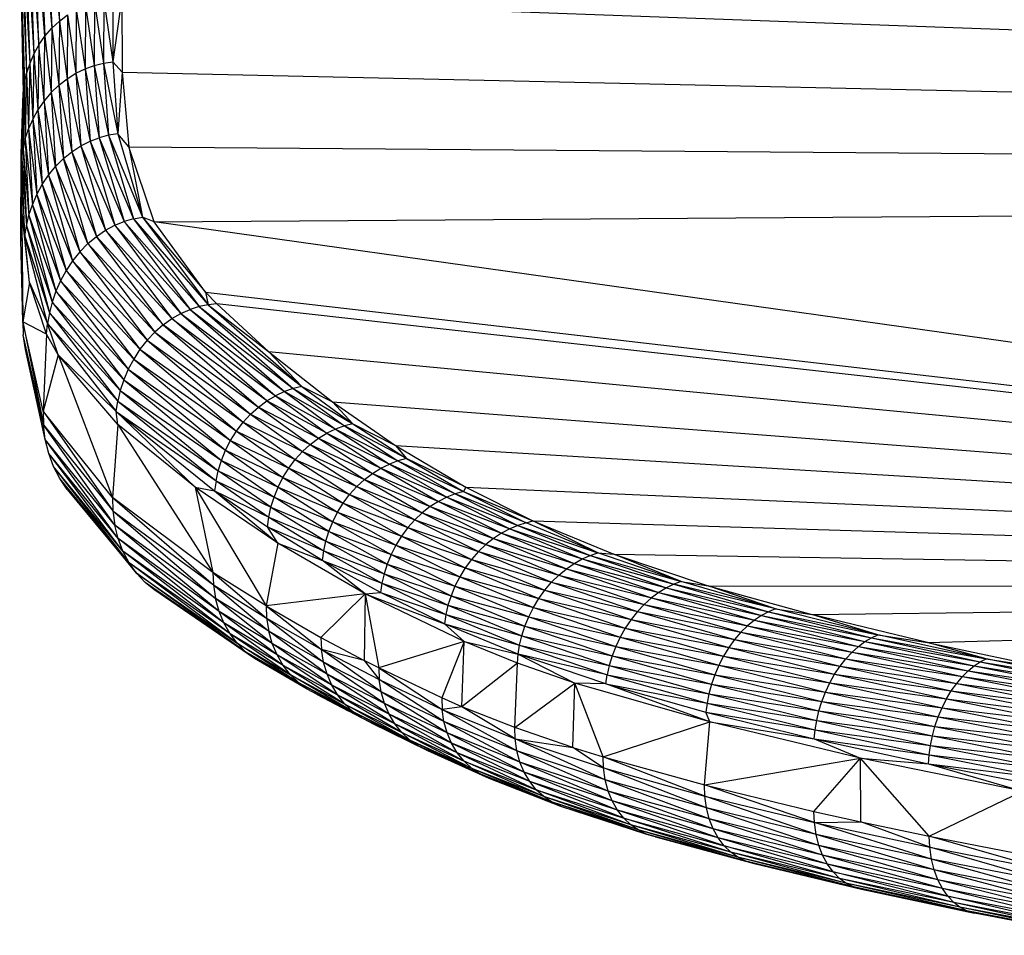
# Paper-space layout '_Posterior' of a CAD drawing. Header units: millimetres. Extents: x -1200 to 50, y -70 to 65.
# Tile 21 of 55: x -739 to -709, y -62 to -34. Entities that reach past the tile are written whole.
import ezdxf

# ---------------------------------------------------------------- set-up
doc = ezdxf.new("R2010")
doc.units = ezdxf.units.MM

psp = doc.layouts.new('_Posterior')

# ---------------------------------------------------------------- linework, layer by layer
at = {"color": 7, "linetype": 'Continuous', "lineweight": 25}
for p, q in [((-737.879, -29.422), (-737.667, -34.221)), ((-738.102, -29.607), (-737.667, -34.221)), ((-738.102, -29.607), (-737.897, -34.436)), ((-738.301, -29.822), (-737.897, -34.436)), ((-738.301, -29.822), (-738.104, -34.676)), ((-738.613, -30.328), (-738.438, -35.213)), ((-738.613, -30.328), (-738.285, -34.937)), ((-738.104, -34.676), (-738.472, -30.063)), ((-738.285, -34.937), (-738.472, -30.063)), ((-738.722, -30.611), (-738.438, -35.213)), ((-738.722, -30.611), (-738.562, -35.501)), ((-738.8, -30.909), (-738.656, -35.795)), ((-738.8, -30.909), (-738.562, -35.501)), ((-738.721, -36.091), (-738.847, -31.218)), ((-738.847, -31.218), (-738.656, -35.795)), ((-738.865, -31.531), (-738.721, -36.091)), ((-738.865, -31.531), (-738.758, -36.384)), ((-736.325, -33.586), (-736.331, -35.495)), ((-736.325, -33.586), (-736.054, -35.454)), ((-735.778, -33.499), (-736.054, -35.454)), ((-736.049, -33.548), (-736.054, -35.454)), ((-735.778, -33.499), (-579.375, -39.222)), ((-735.778, -33.499), (-735.774, -35.768)), ((-737.156, -33.875), (-737.168, -35.799)), ((-737.156, -33.875), (-736.893, -35.666)), ((-736.882, -33.748), (-736.893, -35.666)), ((-736.882, -33.748), (-736.612, -35.565)), ((-736.604, -33.652), (-736.612, -35.565)), ((-736.604, -33.652), (-736.331, -35.495)), ((-737.667, -34.221), (-737.419, -34.033)), ((-737.419, -34.033), (-737.434, -35.964)), ((-737.419, -34.033), (-737.168, -35.799)), ((-738.104, -34.676), (-737.897, -34.436)), ((-737.897, -34.436), (-737.919, -36.382)), ((-737.897, -34.436), (-737.667, -34.221)), ((-737.897, -34.436), (-737.686, -36.159)), ((-737.667, -34.221), (-737.686, -36.159)), ((-737.667, -34.221), (-737.434, -35.964)), ((-738.285, -34.937), (-738.104, -34.676)), ((-738.13, -36.63), (-738.104, -34.676)), ((-738.104, -34.676), (-737.919, -36.382)), ((-738.285, -34.937), (-738.438, -35.213)), ((-738.285, -34.937), (-738.314, -36.898)), ((-738.13, -36.63), (-738.285, -34.937)), ((-738.438, -35.213), (-738.562, -35.501)), ((-738.438, -35.213), (-738.471, -37.182)), ((-738.438, -35.213), (-738.314, -36.898)), ((-738.562, -35.501), (-738.656, -35.795)), ((-738.562, -35.501), (-738.599, -37.476)), ((-738.562, -35.501), (-738.471, -37.182)), ((-737.168, -35.799), (-736.893, -35.666)), ((-736.893, -35.666), (-736.612, -35.565)), ((-736.893, -35.666), (-736.461, -37.743)), ((-736.893, -35.666), (-736.742, -37.851)), ((-736.612, -35.565), (-736.331, -35.495)), ((-736.612, -35.565), (-736.461, -37.743)), ((-736.612, -35.565), (-736.179, -37.668)), ((-736.331, -35.495), (-736.054, -35.454)), ((-736.331, -35.495), (-735.901, -37.623)), ((-736.331, -35.495), (-736.179, -37.668)), ((-736.054, -35.454), (-735.774, -35.768)), ((-736.054, -35.454), (-735.901, -37.623)), ((-738.721, -36.091), (-738.656, -35.795)), ((-738.656, -35.795), (-738.696, -37.777)), ((-738.656, -35.795), (-738.599, -37.476)), ((-737.686, -36.159), (-737.434, -35.964)), ((-737.434, -35.964), (-737.168, -35.799)), ((-737.434, -35.964), (-737.02, -37.993)), ((-737.434, -35.964), (-737.289, -38.168)), ((-737.168, -35.799), (-736.742, -37.851)), ((-737.168, -35.799), (-737.02, -37.993)), ((-735.774, -35.768), (-735.901, -37.623)), ((-735.774, -35.768), (-735.566, -38.022)), ((-735.774, -35.768), (-579.375, -39.222)), ((-738.721, -36.091), (-738.765, -38.078)), ((-738.758, -36.384), (-738.721, -36.091)), ((-738.721, -36.091), (-738.696, -37.777)), ((-737.919, -36.382), (-737.686, -36.159)), ((-737.686, -36.159), (-737.289, -38.168)), ((-737.686, -36.159), (-737.544, -38.375)), ((-738.82, -38.243), (-738.758, -36.384)), ((-738.805, -38.376), (-738.758, -36.384)), ((-738.758, -36.384), (-738.765, -38.078)), ((-737.919, -36.382), (-738.13, -36.63)), ((-737.919, -36.382), (-737.544, -38.375)), ((-737.919, -36.382), (-737.781, -38.611)), ((-738.13, -36.63), (-738.314, -36.898)), ((-738.13, -36.63), (-737.996, -38.873)), ((-737.781, -38.611), (-738.13, -36.63)), ((-738.314, -36.898), (-738.471, -37.182)), ((-738.314, -36.898), (-738.185, -39.156)), ((-738.314, -36.898), (-737.996, -38.873)), ((-738.471, -37.182), (-738.599, -37.476)), ((-738.471, -37.182), (-738.185, -39.156)), ((-738.471, -37.182), (-738.348, -39.455)), ((-738.696, -37.777), (-738.599, -37.476)), ((-738.599, -37.476), (-738.481, -39.766)), ((-738.599, -37.476), (-738.348, -39.455)), ((-736.742, -37.851), (-736.461, -37.743)), ((-736.179, -37.668), (-736.461, -37.743)), ((-736.461, -37.743), (-735.714, -40.275)), ((-736.461, -37.743), (-735.433, -40.192)), ((-735.901, -37.623), (-736.179, -37.668)), ((-736.179, -37.668), (-735.433, -40.192)), ((-736.179, -37.668), (-735.156, -40.142)), ((-735.566, -38.022), (-735.901, -37.623)), ((-735.901, -37.623), (-735.156, -40.142)), ((-738.696, -37.777), (-738.765, -38.078)), ((-738.696, -37.777), (-738.481, -39.766)), ((-738.696, -37.777), (-738.585, -40.083)), ((-737.289, -38.168), (-737.02, -37.993)), ((-737.02, -37.993), (-736.742, -37.851)), ((-737.02, -37.993), (-736.276, -40.54)), ((-737.02, -37.993), (-735.997, -40.39)), ((-736.742, -37.851), (-735.997, -40.39)), ((-736.742, -37.851), (-735.714, -40.275)), ((-735.566, -38.022), (-735.156, -40.142)), ((-734.802, -40.289), (-735.566, -38.022)), ((-735.566, -38.022), (-579.375, -39.222)), ((-738.828, -40.831), (-738.82, -38.243)), ((-738.792, -40.06), (-738.82, -38.243)), ((-738.82, -38.243), (-738.775, -43.3)), ((-738.82, -38.243), (-738.805, -38.376)), ((-738.805, -38.376), (-738.765, -38.078)), ((-738.765, -38.078), (-738.585, -40.083)), ((-738.765, -38.078), (-738.66, -40.401)), ((-737.544, -38.375), (-737.289, -38.168)), ((-737.289, -38.168), (-736.276, -40.54)), ((-737.289, -38.168), (-736.546, -40.724)), ((-738.707, -40.715), (-738.805, -38.376)), ((-738.805, -38.376), (-738.66, -40.401)), ((-738.792, -40.06), (-738.805, -38.376)), ((-737.996, -38.873), (-737.781, -38.611)), ((-737.781, -38.611), (-737.544, -38.375)), ((-737.781, -38.611), (-737.046, -41.186)), ((-736.805, -40.94), (-737.781, -38.611)), ((-737.544, -38.375), (-736.546, -40.724)), ((-736.805, -40.94), (-737.544, -38.375)), ((-738.185, -39.156), (-737.996, -38.873)), ((-737.996, -38.873), (-737.046, -41.186)), ((-737.996, -38.873), (-737.266, -41.458)), ((-738.348, -39.455), (-738.185, -39.156)), ((-738.185, -39.156), (-737.266, -41.458)), ((-738.185, -39.156), (-737.461, -41.752)), ((-734.802, -40.289), (-579.375, -39.222)), ((-738.481, -39.766), (-738.348, -39.455)), ((-738.348, -39.455), (-737.461, -41.752)), ((-738.348, -39.455), (-737.63, -42.062)), ((-738.585, -40.083), (-738.481, -39.766)), ((-738.481, -39.766), (-737.63, -42.062)), ((-738.481, -39.766), (-737.771, -42.383)), ((-738.568, -42.118), (-738.792, -40.06)), ((-738.775, -43.3), (-738.792, -40.06)), ((-738.792, -40.06), (-738.707, -40.715)), ((-738.66, -40.401), (-738.585, -40.083)), ((-738.585, -40.083), (-737.771, -42.383)), ((-738.585, -40.083), (-737.882, -42.71)), ((-735.433, -40.192), (-735.156, -40.142)), ((-735.156, -40.142), (-733.174, -42.789)), ((-735.156, -40.142), (-733.252, -42.404)), ((-734.802, -40.289), (-735.156, -40.142)), ((-738.707, -40.715), (-738.66, -40.401)), ((-738.66, -40.401), (-737.882, -42.71)), ((-738.66, -40.401), (-737.966, -43.037)), ((-736.276, -40.54), (-735.997, -40.39)), ((-735.997, -40.39), (-735.714, -40.275)), ((-735.997, -40.39), (-733.721, -42.933)), ((-735.997, -40.39), (-733.998, -43.054)), ((-735.433, -40.192), (-735.714, -40.275)), ((-735.714, -40.275), (-733.721, -42.933)), ((-735.714, -40.275), (-733.445, -42.845)), ((-735.433, -40.192), (-733.445, -42.845)), ((-735.433, -40.192), (-733.174, -42.789)), ((-655.911, -51.366), (-734.802, -40.289)), ((-733.252, -42.404), (-734.802, -40.289)), ((-738.707, -40.715), (-737.966, -43.037)), ((-738.021, -43.36), (-738.707, -40.715)), ((-738.568, -42.118), (-738.707, -40.715)), ((-736.805, -40.94), (-736.546, -40.724)), ((-736.546, -40.724), (-736.276, -40.54)), ((-734.534, -43.396), (-736.546, -40.724)), ((-736.546, -40.724), (-734.27, -43.209)), ((-736.276, -40.54), (-734.27, -43.209)), ((-736.276, -40.54), (-733.998, -43.054)), ((-738.775, -43.3), (-738.828, -40.831)), ((-736.805, -40.94), (-737.046, -41.186)), ((-736.805, -40.94), (-734.786, -43.615)), ((-734.534, -43.396), (-736.805, -40.94)), ((-737.046, -41.186), (-737.266, -41.458)), ((-737.046, -41.186), (-735.02, -43.863)), ((-737.046, -41.186), (-734.786, -43.615)), ((-737.266, -41.458), (-737.461, -41.752)), ((-737.266, -41.458), (-735.02, -43.863)), ((-737.266, -41.458), (-735.233, -44.135)), ((-737.461, -41.752), (-737.63, -42.062)), ((-737.461, -41.752), (-735.423, -44.428)), ((-737.461, -41.752), (-735.233, -44.135)), ((-738.568, -42.118), (-738.775, -43.3)), ((-738.051, -43.674), (-738.568, -42.118)), ((-738.568, -42.118), (-738.021, -43.36)), ((-737.63, -42.062), (-737.771, -42.383)), ((-737.63, -42.062), (-735.423, -44.428)), ((-737.63, -42.062), (-735.585, -44.736)), ((-737.771, -42.383), (-737.882, -42.71)), ((-737.771, -42.383), (-735.585, -44.736)), ((-737.771, -42.383), (-735.72, -45.055)), ((-733.252, -42.404), (-655.911, -51.366)), ((-732.91, -42.762), (-733.252, -42.404)), ((-733.252, -42.404), (-733.174, -42.789)), ((-737.882, -42.71), (-737.966, -43.037)), ((-737.882, -42.71), (-735.826, -45.378)), ((-737.882, -42.71), (-735.72, -45.055)), ((-733.174, -42.789), (-733.445, -42.845)), ((-732.91, -42.762), (-733.174, -42.789)), ((-733.174, -42.789), (-731.348, -44.202)), ((-733.174, -42.789), (-730.341, -45.257)), ((-655.911, -51.366), (-732.91, -42.762)), ((-731.348, -44.202), (-732.91, -42.762)), ((-737.966, -43.037), (-738.021, -43.36)), ((-737.966, -43.037), (-735.826, -45.378)), ((-737.966, -43.037), (-735.904, -45.7)), ((-734.27, -43.209), (-733.998, -43.054)), ((-733.998, -43.054), (-733.721, -42.933)), ((-733.998, -43.054), (-731.138, -45.536)), ((-733.998, -43.054), (-730.871, -45.412)), ((-733.445, -42.845), (-733.721, -42.933)), ((-733.721, -42.933), (-730.871, -45.412)), ((-733.721, -42.933), (-730.605, -45.32)), ((-733.445, -42.845), (-730.605, -45.32)), ((-733.445, -42.845), (-730.341, -45.257)), ((-738.051, -43.674), (-738.775, -43.3)), ((-738.157, -46.008), (-738.775, -43.3)), ((-738.775, -43.3), (-738.149, -46.417)), ((-738.775, -43.3), (-738.759, -43.701)), ((-738.051, -43.674), (-738.021, -43.36)), ((-738.021, -43.36), (-735.904, -45.7)), ((-738.021, -43.36), (-735.955, -46.018)), ((-737.704, -44.306), (-738.021, -43.36)), ((-734.534, -43.396), (-734.786, -43.615)), ((-734.534, -43.396), (-734.27, -43.209)), ((-734.534, -43.396), (-731.654, -45.879)), ((-731.4, -45.692), (-734.534, -43.396)), ((-731.4, -45.692), (-734.27, -43.209)), ((-734.27, -43.209), (-731.138, -45.536)), ((-738.094, -46.861), (-738.759, -43.701)), ((-738.149, -46.417), (-738.759, -43.701)), ((-738.693, -44.136), (-738.759, -43.701)), ((-738.051, -43.674), (-738.157, -46.008)), ((-737.704, -44.306), (-738.051, -43.674)), ((-734.786, -43.615), (-735.02, -43.863)), ((-734.786, -43.615), (-731.894, -46.095)), ((-734.786, -43.615), (-731.654, -45.879)), ((-735.02, -43.863), (-735.233, -44.135)), ((-735.02, -43.863), (-732.117, -46.337)), ((-735.02, -43.863), (-731.894, -46.095)), ((-738.094, -46.861), (-738.693, -44.136)), ((-737.704, -44.306), (-738.157, -46.008)), ((-735.899, -46.403), (-737.704, -44.306)), ((-737.704, -44.306), (-736.065, -48.611)), ((-737.704, -44.306), (-735.955, -46.018)), ((-735.233, -44.135), (-735.423, -44.428)), ((-735.233, -44.135), (-732.117, -46.337)), ((-735.233, -44.135), (-732.319, -46.603)), ((-731.348, -44.202), (-655.911, -51.366)), ((-731.348, -44.202), (-729.419, -45.726)), ((-731.348, -44.202), (-730.341, -45.257)), ((-735.423, -44.428), (-735.585, -44.736)), ((-735.423, -44.428), (-732.319, -46.603)), ((-735.423, -44.428), (-732.497, -46.887)), ((-735.585, -44.736), (-735.72, -45.055)), ((-735.585, -44.736), (-732.497, -46.887)), ((-735.585, -44.736), (-732.648, -47.185)), ((-735.72, -45.055), (-735.826, -45.378)), ((-735.72, -45.055), (-732.772, -47.492)), ((-735.72, -45.055), (-732.648, -47.185)), ((-735.826, -45.378), (-735.904, -45.7)), ((-735.826, -45.378), (-732.868, -47.802)), ((-735.826, -45.378), (-732.772, -47.492)), ((-730.871, -45.412), (-731.138, -45.536)), ((-730.605, -45.32), (-730.871, -45.412)), ((-729.061, -46.448), (-730.871, -45.412)), ((-730.871, -45.412), (-729.323, -46.542)), ((-730.341, -45.257), (-730.605, -45.32)), ((-730.605, -45.32), (-729.061, -46.448)), ((-730.605, -45.32), (-728.802, -46.383)), ((-730.341, -45.257), (-728.802, -46.383)), ((-730.341, -45.257), (-729.419, -45.726)), ((-735.955, -46.018), (-735.904, -45.7)), ((-735.904, -45.7), (-732.868, -47.802)), ((-735.904, -45.7), (-732.936, -48.11)), ((-731.654, -45.879), (-731.4, -45.692)), ((-731.4, -45.692), (-731.138, -45.536)), ((-731.4, -45.692), (-729.842, -46.823)), ((-729.585, -46.668), (-731.4, -45.692)), ((-731.138, -45.536), (-729.585, -46.668)), ((-731.138, -45.536), (-729.323, -46.542)), ((-729.419, -45.726), (-655.911, -51.366)), ((-729.419, -45.726), (-727.514, -47.036)), ((-729.419, -45.726), (-728.802, -46.383)), ((-736.065, -48.611), (-738.157, -46.008)), ((-738.157, -46.008), (-736.055, -49.01)), ((-738.157, -46.008), (-738.149, -46.417)), ((-735.955, -46.018), (-732.978, -48.413)), ((-735.955, -46.018), (-732.936, -48.11)), ((-735.955, -46.018), (-733.565, -48.297)), ((-735.899, -46.403), (-735.955, -46.018)), ((-731.894, -46.095), (-731.654, -45.879)), ((-731.654, -45.879), (-730.091, -47.009)), ((-731.654, -45.879), (-729.842, -46.823)), ((-732.319, -46.603), (-732.117, -46.337)), ((-732.117, -46.337), (-731.894, -46.095)), ((-732.117, -46.337), (-730.545, -47.464)), ((-732.117, -46.337), (-730.327, -47.224)), ((-731.894, -46.095), (-730.327, -47.224)), ((-731.894, -46.095), (-730.091, -47.009)), ((-728.802, -46.383), (-729.061, -46.448)), ((-728.802, -46.383), (-727.188, -47.437)), ((-728.802, -46.383), (-727.514, -47.036)), ((-735.997, -49.442), (-738.149, -46.417)), ((-738.149, -46.417), (-736.055, -49.01)), ((-738.094, -46.861), (-738.149, -46.417)), ((-735.899, -46.403), (-736.065, -48.611)), ((-735.899, -46.403), (-733.031, -50.875)), ((-733.565, -48.297), (-735.899, -46.403)), ((-732.497, -46.887), (-732.319, -46.603)), ((-732.319, -46.603), (-730.742, -47.725)), ((-732.319, -46.603), (-730.545, -47.464)), ((-729.842, -46.823), (-729.585, -46.668)), ((-729.323, -46.542), (-729.585, -46.668)), ((-729.585, -46.668), (-727.957, -47.728)), ((-729.585, -46.668), (-727.699, -47.602)), ((-729.061, -46.448), (-729.323, -46.542)), ((-729.323, -46.542), (-727.699, -47.602)), ((-729.323, -46.542), (-727.442, -47.505)), ((-729.061, -46.448), (-727.442, -47.505)), ((-727.188, -47.437), (-729.061, -46.448)), ((-735.997, -49.442), (-738.094, -46.861)), ((-735.893, -49.854), (-738.094, -46.861)), ((-737.99, -47.286), (-738.094, -46.861)), ((-732.648, -47.185), (-732.497, -46.887)), ((-732.497, -46.887), (-730.742, -47.725)), ((-732.497, -46.887), (-730.916, -48.005)), ((-730.091, -47.009), (-729.842, -46.823)), ((-729.842, -46.823), (-728.209, -47.885)), ((-729.842, -46.823), (-727.957, -47.728)), ((-732.772, -47.492), (-732.648, -47.185)), ((-732.648, -47.185), (-730.916, -48.005)), ((-732.648, -47.185), (-731.064, -48.297)), ((-730.545, -47.464), (-730.327, -47.224)), ((-730.327, -47.224), (-730.091, -47.009)), ((-730.327, -47.224), (-728.685, -48.283)), ((-730.327, -47.224), (-728.454, -48.07)), ((-730.091, -47.009), (-728.454, -48.07)), ((-730.091, -47.009), (-728.209, -47.885)), ((-727.514, -47.036), (-655.911, -51.366)), ((-727.514, -47.036), (-725.39, -48.296)), ((-727.514, -47.036), (-727.188, -47.437)), ((-735.749, -50.23), (-737.99, -47.286)), ((-735.893, -49.854), (-737.99, -47.286)), ((-737.846, -47.675), (-737.99, -47.286)), ((-732.868, -47.802), (-732.772, -47.492)), ((-732.772, -47.492), (-731.184, -48.596)), ((-732.772, -47.492), (-731.064, -48.297)), ((-730.742, -47.725), (-730.545, -47.464)), ((-730.545, -47.464), (-728.9, -48.52)), ((-730.545, -47.464), (-728.685, -48.283)), ((-727.442, -47.505), (-727.699, -47.602)), ((-727.188, -47.437), (-727.442, -47.505)), ((-727.442, -47.505), (-725.716, -48.501)), ((-727.442, -47.505), (-725.467, -48.43)), ((-725.39, -48.296), (-727.188, -47.437)), ((-727.188, -47.437), (-725.467, -48.43)), ((-735.561, -50.583), (-737.846, -47.675)), ((-735.749, -50.23), (-737.846, -47.675)), ((-737.657, -48.041), (-737.846, -47.675)), ((-732.936, -48.11), (-732.868, -47.802)), ((-731.277, -48.899), (-732.868, -47.802)), ((-732.868, -47.802), (-731.184, -48.596)), ((-730.916, -48.005), (-730.742, -47.725)), ((-730.742, -47.725), (-729.094, -48.779)), ((-730.742, -47.725), (-728.9, -48.52)), ((-728.209, -47.885), (-727.957, -47.728)), ((-727.957, -47.728), (-727.699, -47.602)), ((-727.957, -47.728), (-726.22, -48.729)), ((-727.957, -47.728), (-725.968, -48.601)), ((-727.699, -47.602), (-725.968, -48.601)), ((-725.716, -48.501), (-727.699, -47.602)), ((-735.337, -50.9), (-737.657, -48.041)), ((-735.561, -50.583), (-737.657, -48.041)), ((-737.431, -48.371), (-737.657, -48.041)), ((-732.936, -48.11), (-732.978, -48.413)), ((-732.936, -48.11), (-731.343, -49.2)), ((-732.936, -48.11), (-731.277, -48.899)), ((-731.064, -48.297), (-730.916, -48.005)), ((-730.916, -48.005), (-729.264, -49.054)), ((-730.916, -48.005), (-729.094, -48.779)), ((-728.685, -48.283), (-728.454, -48.07)), ((-728.454, -48.07), (-728.209, -47.885)), ((-728.454, -48.07), (-726.709, -49.073)), ((-728.454, -48.07), (-726.469, -48.887)), ((-728.209, -47.885), (-726.469, -48.887)), ((-728.209, -47.885), (-726.22, -48.729)), ((-737.431, -48.371), (-735.337, -50.9)), ((-731.069, -49.989), (-733.565, -48.297)), ((-733.565, -48.297), (-732.978, -48.413)), ((-733.565, -48.297), (-731.425, -51.887)), ((-733.565, -48.297), (-733.031, -50.875)), ((-732.978, -48.413), (-731.069, -49.989)), ((-732.978, -48.413), (-731.383, -49.495)), ((-732.978, -48.413), (-731.343, -49.2)), ((-731.184, -48.596), (-731.064, -48.297)), ((-731.064, -48.297), (-729.264, -49.054)), ((-731.064, -48.297), (-729.41, -49.341)), ((-728.9, -48.52), (-728.685, -48.283)), ((-728.685, -48.283), (-726.936, -49.285)), ((-728.685, -48.283), (-726.709, -49.073)), ((-725.467, -48.43), (-725.716, -48.501)), ((-725.39, -48.296), (-725.467, -48.43)), ((-725.467, -48.43), (-723.573, -49.377)), ((-725.467, -48.43), (-723.372, -49.313)), ((-725.39, -48.296), (-655.911, -51.366)), ((-725.39, -48.296), (-723.372, -49.313)), ((-733.031, -50.875), (-736.065, -48.611)), ((-736.065, -48.611), (-733.016, -51.253)), ((-736.065, -48.611), (-736.055, -49.01)), ((-731.277, -48.899), (-731.184, -48.596)), ((-729.528, -49.635), (-731.184, -48.596)), ((-731.184, -48.596), (-729.41, -49.341)), ((-729.094, -48.779), (-728.9, -48.52)), ((-728.9, -48.52), (-727.147, -49.521)), ((-728.9, -48.52), (-726.936, -49.285)), ((-726.22, -48.729), (-726.469, -48.887)), ((-725.968, -48.601), (-726.22, -48.729)), ((-726.22, -48.729), (-724.31, -49.685)), ((-726.22, -48.729), (-724.063, -49.554)), ((-725.716, -48.501), (-725.968, -48.601)), ((-725.968, -48.601), (-724.063, -49.554)), ((-725.968, -48.601), (-723.817, -49.452)), ((-725.716, -48.501), (-723.817, -49.452)), ((-723.573, -49.377), (-725.716, -48.501)), ((-736.055, -49.01), (-733.016, -51.253)), ((-736.055, -49.01), (-732.954, -51.661)), ((-736.055, -49.01), (-735.997, -49.442)), ((-731.343, -49.2), (-731.277, -48.899)), ((-731.277, -48.899), (-729.619, -49.931)), ((-731.277, -48.899), (-729.528, -49.635)), ((-729.41, -49.341), (-729.264, -49.054)), ((-729.264, -49.054), (-729.094, -48.779)), ((-729.264, -49.054), (-727.507, -50.049)), ((-729.264, -49.054), (-727.339, -49.777)), ((-729.094, -48.779), (-727.339, -49.777)), ((-729.094, -48.779), (-727.147, -49.521)), ((-726.469, -48.887), (-726.709, -49.073)), ((-726.469, -48.887), (-724.553, -49.845)), ((-726.469, -48.887), (-724.31, -49.685)), ((-731.383, -49.495), (-731.343, -49.2)), ((-731.343, -49.2), (-729.619, -49.931)), ((-731.343, -49.2), (-729.684, -50.225)), ((-729.528, -49.635), (-729.41, -49.341)), ((-729.41, -49.341), (-727.507, -50.049)), ((-729.41, -49.341), (-727.651, -50.332)), ((-726.936, -49.285), (-727.147, -49.521)), ((-726.709, -49.073), (-726.936, -49.285)), ((-726.936, -49.285), (-725.012, -50.246)), ((-726.936, -49.285), (-724.789, -50.032)), ((-726.709, -49.073), (-724.789, -50.032)), ((-726.709, -49.073), (-724.553, -49.845)), ((-723.573, -49.377), (-723.372, -49.313)), ((-723.372, -49.313), (-655.911, -51.366)), ((-723.372, -49.313), (-720.92, -50.326)), ((-721.406, -50.282), (-723.372, -49.313)), ((-732.954, -51.661), (-735.997, -49.442)), ((-732.846, -52.049), (-735.997, -49.442)), ((-735.893, -49.854), (-735.997, -49.442)), ((-731.383, -49.495), (-729.684, -50.225)), ((-729.723, -50.513), (-731.383, -49.495)), ((-731.069, -49.989), (-731.383, -49.495)), ((-729.619, -49.931), (-729.528, -49.635)), ((-729.528, -49.635), (-727.651, -50.332)), ((-727.769, -50.621), (-729.528, -49.635)), ((-727.147, -49.521), (-727.339, -49.777)), ((-727.147, -49.521), (-725.221, -50.482)), ((-727.147, -49.521), (-725.012, -50.246)), ((-724.063, -49.554), (-724.31, -49.685)), ((-723.817, -49.452), (-724.063, -49.554)), ((-724.063, -49.554), (-721.88, -50.466)), ((-724.063, -49.554), (-721.641, -50.36)), ((-723.573, -49.377), (-723.817, -49.452)), ((-723.817, -49.452), (-721.641, -50.36)), ((-723.817, -49.452), (-721.406, -50.282)), ((-721.406, -50.282), (-723.573, -49.377)), ((-732.7, -52.401), (-735.893, -49.854)), ((-732.846, -52.049), (-735.893, -49.854)), ((-735.749, -50.23), (-735.893, -49.854)), ((-729.684, -50.225), (-729.619, -49.931)), ((-729.619, -49.931), (-727.86, -50.913)), ((-729.619, -49.931), (-727.769, -50.621)), ((-727.339, -49.777), (-727.507, -50.049)), ((-727.339, -49.777), (-725.41, -50.737)), ((-727.339, -49.777), (-725.221, -50.482)), ((-724.553, -49.845), (-724.789, -50.032)), ((-724.31, -49.685), (-724.553, -49.845)), ((-724.553, -49.845), (-722.354, -50.763)), ((-724.553, -49.845), (-722.119, -50.601)), ((-724.31, -49.685), (-722.119, -50.601)), ((-724.31, -49.685), (-721.88, -50.466)), ((-732.7, -52.401), (-735.749, -50.23)), ((-732.511, -52.731), (-735.749, -50.23)), ((-735.561, -50.583), (-735.749, -50.23)), ((-731.069, -49.989), (-731.425, -51.887)), ((-728.432, -51.519), (-731.069, -49.989)), ((-731.069, -49.989), (-729.723, -50.513)), ((-729.723, -50.513), (-729.684, -50.225)), ((-729.684, -50.225), (-727.926, -51.201)), ((-729.684, -50.225), (-727.86, -50.913)), ((-727.507, -50.049), (-727.651, -50.332)), ((-727.507, -50.049), (-725.577, -51.008)), ((-727.507, -50.049), (-725.41, -50.737)), ((-725.012, -50.246), (-725.221, -50.482)), ((-724.789, -50.032), (-725.012, -50.246)), ((-725.012, -50.246), (-722.8, -51.168)), ((-725.012, -50.246), (-722.583, -50.953)), ((-724.789, -50.032), (-722.583, -50.953)), ((-724.789, -50.032), (-722.354, -50.763)), ((-727.966, -51.483), (-729.723, -50.513)), ((-729.723, -50.513), (-727.926, -51.201)), ((-728.432, -51.519), (-729.723, -50.513)), ((-727.651, -50.332), (-727.769, -50.621)), ((-727.651, -50.332), (-725.72, -51.289)), ((-727.651, -50.332), (-725.577, -51.008)), ((-725.221, -50.482), (-725.41, -50.737)), ((-725.221, -50.482), (-723.003, -51.406)), ((-725.221, -50.482), (-722.8, -51.168)), ((-722.119, -50.601), (-721.88, -50.466)), ((-721.88, -50.466), (-721.641, -50.36)), ((-721.88, -50.466), (-719.335, -51.342)), ((-721.88, -50.466), (-719.108, -51.232)), ((-721.641, -50.36), (-721.406, -50.282)), ((-721.641, -50.36), (-719.108, -51.232)), ((-721.641, -50.36), (-718.885, -51.149)), ((-718.885, -51.149), (-721.406, -50.282)), ((-721.406, -50.282), (-720.92, -50.326)), ((-718.885, -51.149), (-720.92, -50.326)), ((-720.92, -50.326), (-718.076, -51.275)), ((-720.92, -50.326), (-655.911, -51.366)), ((-732.287, -53.025), (-735.561, -50.583)), ((-732.511, -52.731), (-735.561, -50.583)), ((-735.337, -50.9), (-735.561, -50.583)), ((-727.769, -50.621), (-727.86, -50.913)), ((-727.769, -50.621), (-725.838, -51.576)), ((-727.769, -50.621), (-725.72, -51.289)), ((-725.41, -50.737), (-725.577, -51.008)), ((-725.41, -50.737), (-723.187, -51.662)), ((-725.41, -50.737), (-723.003, -51.406)), ((-722.583, -50.953), (-722.354, -50.763)), ((-722.354, -50.763), (-722.119, -50.601)), ((-722.354, -50.763), (-719.786, -51.646)), ((-722.354, -50.763), (-719.562, -51.48)), ((-722.119, -50.601), (-719.562, -51.48)), ((-722.119, -50.601), (-719.335, -51.342)), ((-735.337, -50.9), (-732.287, -53.025)), ((-732.033, -53.279), (-735.337, -50.9)), ((-735.081, -51.175), (-735.337, -50.9)), ((-731.425, -51.887), (-733.031, -50.875)), ((-733.031, -50.875), (-731.409, -52.254)), ((-733.031, -50.875), (-733.016, -51.253)), ((-727.86, -50.913), (-727.926, -51.201)), ((-727.86, -50.913), (-725.931, -51.864)), ((-727.86, -50.913), (-725.838, -51.576)), ((-725.577, -51.008), (-725.72, -51.289)), ((-725.577, -51.008), (-723.351, -51.933)), ((-725.577, -51.008), (-723.187, -51.662)), ((-722.8, -51.168), (-722.583, -50.953)), ((-722.583, -50.953), (-720.003, -51.839)), ((-722.583, -50.953), (-719.786, -51.646)), ((-732.033, -53.279), (-735.081, -51.175)), ((-731.774, -53.477), (-735.081, -51.175)), ((-734.818, -51.391), (-735.081, -51.175)), ((-731.774, -53.477), (-734.818, -51.391)), ((-733.016, -51.253), (-731.346, -52.65)), ((-733.016, -51.253), (-731.409, -52.254)), ((-733.016, -51.253), (-732.954, -51.661)), ((-727.926, -51.201), (-727.966, -51.483)), ((-727.926, -51.201), (-725.931, -51.864)), ((-727.926, -51.201), (-725.998, -52.149)), ((-725.72, -51.289), (-725.838, -51.576)), ((-725.72, -51.289), (-723.492, -52.214)), ((-725.72, -51.289), (-723.351, -51.933)), ((-723.187, -51.662), (-723.003, -51.406)), ((-723.003, -51.406), (-722.8, -51.168)), ((-723.003, -51.406), (-720.401, -52.297)), ((-723.003, -51.406), (-720.209, -52.057)), ((-722.8, -51.168), (-720.209, -52.057)), ((-722.8, -51.168), (-720.003, -51.839)), ((-719.335, -51.342), (-719.562, -51.48)), ((-719.108, -51.232), (-719.335, -51.342)), ((-719.335, -51.342), (-716.46, -52.174)), ((-719.335, -51.342), (-716.247, -52.061)), ((-718.885, -51.149), (-719.108, -51.232)), ((-719.108, -51.232), (-716.247, -52.061)), ((-716.037, -51.974), (-719.108, -51.232)), ((-716.037, -51.974), (-718.885, -51.149)), ((-718.885, -51.149), (-718.076, -51.275)), ((-718.076, -51.275), (-714.947, -52.149)), ((-718.076, -51.275), (-655.911, -51.366)), ((-716.037, -51.974), (-718.076, -51.275)), ((-714.947, -52.149), (-655.911, -51.366)), ((-711.446, -52.995), (-655.911, -51.366)), ((-731.346, -52.65), (-732.954, -51.661)), ((-731.239, -53.025), (-732.954, -51.661)), ((-732.846, -52.049), (-732.954, -51.661)), ((-728.432, -51.519), (-731.425, -51.887)), ((-728.432, -51.519), (-729.766, -52.841)), ((-728.432, -51.519), (-728.464, -53.534)), ((-728.432, -51.519), (-727.966, -51.483)), ((-725.447, -52.965), (-728.432, -51.519)), ((-728.432, -51.519), (-726.04, -52.427)), ((-728.432, -51.519), (-728.022, -53.759)), ((-727.966, -51.483), (-725.998, -52.149)), ((-726.04, -52.427), (-727.966, -51.483)), ((-725.838, -51.576), (-725.931, -51.864)), ((-725.838, -51.576), (-723.608, -52.5)), ((-725.838, -51.576), (-723.492, -52.214)), ((-723.351, -51.933), (-723.187, -51.662)), ((-723.187, -51.662), (-720.575, -52.555)), ((-723.187, -51.662), (-720.401, -52.297)), ((-719.786, -51.646), (-720.003, -51.839)), ((-719.562, -51.48), (-719.786, -51.646)), ((-719.786, -51.646), (-716.881, -52.485)), ((-719.786, -51.646), (-716.672, -52.316)), ((-719.562, -51.48), (-716.672, -52.316)), ((-719.562, -51.48), (-716.46, -52.174)), ((-731.425, -51.887), (-729.766, -52.841)), ((-731.425, -51.887), (-729.751, -53.198)), ((-731.425, -51.887), (-731.409, -52.254)), ((-725.931, -51.864), (-725.998, -52.149)), ((-725.931, -51.864), (-723.608, -52.5)), ((-725.931, -51.864), (-723.7, -52.786)), ((-723.492, -52.214), (-723.351, -51.933)), ((-723.351, -51.933), (-720.73, -52.827)), ((-723.351, -51.933), (-720.575, -52.555)), ((-720.003, -51.839), (-720.209, -52.057)), ((-720.003, -51.839), (-717.083, -52.682)), ((-720.003, -51.839), (-716.881, -52.485)), ((-716.037, -51.974), (-716.247, -52.061)), ((-712.944, -52.756), (-716.037, -51.974)), ((-716.037, -51.974), (-714.947, -52.149)), ((-731.239, -53.025), (-732.846, -52.049)), ((-731.094, -53.365), (-732.846, -52.049)), ((-732.7, -52.401), (-732.846, -52.049)), ((-731.409, -52.254), (-729.689, -53.582)), ((-731.409, -52.254), (-729.751, -53.198)), ((-731.409, -52.254), (-731.346, -52.65)), ((-725.998, -52.149), (-726.04, -52.427)), ((-725.998, -52.149), (-723.7, -52.786)), ((-725.998, -52.149), (-723.767, -53.069)), ((-723.608, -52.5), (-723.492, -52.214)), ((-723.492, -52.214), (-720.862, -53.108)), ((-723.492, -52.214), (-720.73, -52.827)), ((-720.401, -52.297), (-720.575, -52.555)), ((-720.209, -52.057), (-720.401, -52.297)), ((-720.401, -52.297), (-717.452, -53.145)), ((-720.401, -52.297), (-717.274, -52.902)), ((-720.209, -52.057), (-717.274, -52.902)), ((-720.209, -52.057), (-717.083, -52.682)), ((-716.672, -52.316), (-716.881, -52.485)), ((-716.46, -52.174), (-716.672, -52.316)), ((-716.672, -52.316), (-713.534, -53.108)), ((-716.672, -52.316), (-713.337, -52.963)), ((-716.247, -52.061), (-716.46, -52.174)), ((-716.46, -52.174), (-713.337, -52.963)), ((-716.46, -52.174), (-713.139, -52.846)), ((-716.247, -52.061), (-713.139, -52.846)), ((-716.247, -52.061), (-712.944, -52.756)), ((-711.446, -52.995), (-714.947, -52.149)), ((-712.944, -52.756), (-714.947, -52.149)), ((-731.094, -53.365), (-732.7, -52.401)), ((-730.908, -53.683), (-732.7, -52.401)), ((-732.511, -52.731), (-732.7, -52.401)), ((-726.04, -52.427), (-723.767, -53.069)), ((-723.811, -53.345), (-726.04, -52.427)), ((-725.447, -52.965), (-726.04, -52.427)), ((-723.7, -52.786), (-723.608, -52.5)), ((-723.608, -52.5), (-720.972, -53.395)), ((-723.608, -52.5), (-720.862, -53.108)), ((-720.575, -52.555), (-720.73, -52.827)), ((-720.575, -52.555), (-717.613, -53.405)), ((-720.575, -52.555), (-717.452, -53.145)), ((-716.881, -52.485), (-717.083, -52.682)), ((-716.881, -52.485), (-713.727, -53.28)), ((-716.881, -52.485), (-713.534, -53.108)), ((-730.687, -53.965), (-732.511, -52.731)), ((-730.908, -53.683), (-732.511, -52.731)), ((-732.287, -53.025), (-732.511, -52.731)), ((-729.689, -53.582), (-731.346, -52.65)), ((-729.584, -53.945), (-731.346, -52.65)), ((-731.239, -53.025), (-731.346, -52.65)), ((-729.766, -52.841), (-728.464, -53.534)), ((-729.766, -52.841), (-729.751, -53.198)), ((-723.767, -53.069), (-723.7, -52.786)), ((-723.7, -52.786), (-721.058, -53.681)), ((-723.7, -52.786), (-720.972, -53.395)), ((-720.73, -52.827), (-720.862, -53.108)), ((-720.73, -52.827), (-717.755, -53.679)), ((-720.73, -52.827), (-717.613, -53.405)), ((-717.274, -52.902), (-717.452, -53.145)), ((-717.083, -52.682), (-717.274, -52.902)), ((-717.274, -52.902), (-714.09, -53.703)), ((-717.274, -52.902), (-713.914, -53.48)), ((-717.083, -52.682), (-713.914, -53.48)), ((-717.083, -52.682), (-713.727, -53.28)), ((-713.337, -52.963), (-713.139, -52.846)), ((-713.139, -52.846), (-712.944, -52.756)), ((-713.139, -52.846), (-709.855, -53.578)), ((-713.139, -52.846), (-709.674, -53.486)), ((-709.674, -53.486), (-712.944, -52.756)), ((-712.944, -52.756), (-711.446, -52.995)), ((-732.287, -53.025), (-730.687, -53.965)), ((-730.435, -54.208), (-732.287, -53.025)), ((-732.033, -53.279), (-732.287, -53.025)), ((-729.584, -53.945), (-731.239, -53.025)), ((-729.442, -54.274), (-731.239, -53.025)), ((-731.094, -53.365), (-731.239, -53.025)), ((-727.95, -54.482), (-729.751, -53.198)), ((-729.751, -53.198), (-728.008, -54.108)), ((-728.464, -53.534), (-729.751, -53.198)), ((-729.689, -53.582), (-729.751, -53.198)), ((-725.447, -52.965), (-728.022, -53.759)), ((-725.447, -52.965), (-726.12, -54.666)), ((-725.51, -54.93), (-725.447, -52.965)), ((-725.447, -52.965), (-723.811, -53.345)), ((-723.833, -53.611), (-725.447, -52.965)), ((-723.811, -53.345), (-723.767, -53.069)), ((-723.767, -53.069), (-721.121, -53.964)), ((-723.767, -53.069), (-721.058, -53.681)), ((-720.862, -53.108), (-720.972, -53.395)), ((-720.862, -53.108), (-717.876, -53.962)), ((-720.862, -53.108), (-717.755, -53.679)), ((-717.452, -53.145), (-717.613, -53.405)), ((-717.452, -53.145), (-714.253, -53.948)), ((-717.452, -53.145), (-714.09, -53.703)), ((-713.727, -53.28), (-713.534, -53.108)), ((-713.534, -53.108), (-713.337, -52.963)), ((-713.534, -53.108), (-710.219, -53.846)), ((-713.534, -53.108), (-710.037, -53.698)), ((-713.337, -52.963), (-710.037, -53.698)), ((-713.337, -52.963), (-709.855, -53.578)), ((-709.674, -53.486), (-711.446, -52.995)), ((-711.446, -52.995), (-707.64, -53.802)), ((-730.435, -54.208), (-732.033, -53.279)), ((-730.179, -54.396), (-732.033, -53.279)), ((-731.774, -53.477), (-732.033, -53.279)), ((-730.179, -54.396), (-731.774, -53.477)), ((-729.442, -54.274), (-731.094, -53.365)), ((-729.259, -54.581), (-731.094, -53.365)), ((-730.908, -53.683), (-731.094, -53.365)), ((-723.833, -53.611), (-723.811, -53.345)), ((-721.161, -54.238), (-723.811, -53.345)), ((-721.121, -53.964), (-723.811, -53.345)), ((-723.811, -53.345), (-722.095, -54.215)), ((-720.972, -53.395), (-721.058, -53.681)), ((-720.972, -53.395), (-717.975, -54.249)), ((-720.972, -53.395), (-717.876, -53.962)), ((-717.613, -53.405), (-717.755, -53.679)), ((-717.613, -53.405), (-714.4, -54.21)), ((-717.613, -53.405), (-714.253, -53.948)), ((-714.09, -53.703), (-713.914, -53.48)), ((-713.914, -53.48), (-713.727, -53.28)), ((-713.914, -53.48), (-710.568, -54.224)), ((-713.914, -53.48), (-710.397, -54.022)), ((-713.727, -53.28), (-710.397, -54.022)), ((-713.727, -53.28), (-710.219, -53.846)), ((-709.855, -53.578), (-709.674, -53.486)), ((-706.286, -54.171), (-709.674, -53.486)), ((-709.674, -53.486), (-707.64, -53.802)), ((-729.042, -54.852), (-730.908, -53.683)), ((-729.259, -54.581), (-730.908, -53.683)), ((-730.687, -53.965), (-730.908, -53.683)), ((-727.95, -54.482), (-729.689, -53.582)), ((-727.848, -54.836), (-729.689, -53.582)), ((-729.584, -53.945), (-729.689, -53.582)), ((-728.022, -53.759), (-728.464, -53.534)), ((-728.464, -53.534), (-728.008, -54.108)), ((-726.12, -54.666), (-728.022, -53.759)), ((-728.022, -53.759), (-726.109, -55.009)), ((-728.022, -53.759), (-728.008, -54.108)), ((-723.833, -53.611), (-725.51, -54.93)), ((-723.907, -55.561), (-723.833, -53.611)), ((-722.095, -54.215), (-723.833, -53.611)), ((-721.058, -53.681), (-721.121, -53.964)), ((-721.058, -53.681), (-717.975, -54.249)), ((-721.058, -53.681), (-718.052, -54.536)), ((-717.755, -53.679), (-717.876, -53.962)), ((-717.755, -53.679), (-714.529, -54.486)), ((-717.755, -53.679), (-714.4, -54.21)), ((-714.253, -53.948), (-714.09, -53.703)), ((-714.09, -53.703), (-710.73, -54.449)), ((-714.09, -53.703), (-710.568, -54.224)), ((-710.219, -53.846), (-710.037, -53.698)), ((-710.037, -53.698), (-709.855, -53.578)), ((-710.037, -53.698), (-706.621, -54.389)), ((-710.037, -53.698), (-706.453, -54.266)), ((-709.855, -53.578), (-706.453, -54.266)), ((-709.855, -53.578), (-706.286, -54.171)), ((-728.795, -55.085), (-730.687, -53.965)), ((-730.687, -53.965), (-729.042, -54.852)), ((-730.435, -54.208), (-730.687, -53.965)), ((-727.848, -54.836), (-729.584, -53.945)), ((-727.71, -55.155), (-729.584, -53.945)), ((-729.442, -54.274), (-729.584, -53.945)), ((-726.054, -55.376), (-728.008, -54.108)), ((-728.008, -54.108), (-726.109, -55.009)), ((-727.95, -54.482), (-728.008, -54.108)), ((-721.161, -54.238), (-721.121, -53.964)), ((-721.121, -53.964), (-718.052, -54.536)), ((-721.121, -53.964), (-718.106, -54.819)), ((-717.876, -53.962), (-717.975, -54.249)), ((-717.876, -53.962), (-714.638, -54.77)), ((-717.876, -53.962), (-714.529, -54.486)), ((-714.4, -54.21), (-714.253, -53.948)), ((-714.253, -53.948), (-710.878, -54.696)), ((-714.253, -53.948), (-710.73, -54.449)), ((-710.568, -54.224), (-710.397, -54.022)), ((-710.397, -54.022), (-710.219, -53.846)), ((-710.397, -54.022), (-706.951, -54.717)), ((-710.397, -54.022), (-706.788, -54.539)), ((-710.219, -53.846), (-706.788, -54.539)), ((-710.219, -53.846), (-706.621, -54.389)), ((-728.795, -55.085), (-730.435, -54.208)), ((-728.544, -55.265), (-730.435, -54.208)), ((-730.179, -54.396), (-730.435, -54.208)), ((-728.544, -55.265), (-730.179, -54.396)), ((-729.882, -54.557), (-730.179, -54.396)), ((-727.532, -55.451), (-729.442, -54.274)), ((-727.71, -55.155), (-729.442, -54.274)), ((-729.259, -54.581), (-729.442, -54.274)), ((-723.907, -55.561), (-722.095, -54.215)), ((-722.16, -56.159), (-722.095, -54.215)), ((-718.022, -55.391), (-722.095, -54.215)), ((-721.161, -54.238), (-722.095, -54.215)), ((-721.242, -56.443), (-722.095, -54.215)), ((-718.022, -55.391), (-721.161, -54.238)), ((-721.161, -54.238), (-718.14, -55.093)), ((-721.161, -54.238), (-718.106, -54.819)), ((-717.975, -54.249), (-718.052, -54.536)), ((-717.975, -54.249), (-714.726, -55.058)), ((-717.975, -54.249), (-714.638, -54.77)), ((-714.529, -54.486), (-714.4, -54.21)), ((-714.4, -54.21), (-711.011, -54.96)), ((-714.4, -54.21), (-710.878, -54.696)), ((-710.73, -54.449), (-710.568, -54.224)), ((-710.568, -54.224), (-707.107, -54.921)), ((-710.568, -54.224), (-706.951, -54.717)), ((-729.882, -54.557), (-728.944, -55.052)), ((-727.32, -55.713), (-729.259, -54.581)), ((-727.532, -55.451), (-729.259, -54.581)), ((-729.042, -54.852), (-729.259, -54.581)), ((-726.054, -55.376), (-727.95, -54.482)), ((-725.958, -55.722), (-727.95, -54.482)), ((-727.848, -54.836), (-727.95, -54.482)), ((-725.51, -54.93), (-726.12, -54.666)), ((-726.12, -54.666), (-726.109, -55.009)), ((-718.052, -54.536), (-718.106, -54.819)), ((-718.052, -54.536), (-714.793, -55.346)), ((-718.052, -54.536), (-714.726, -55.058)), ((-714.638, -54.77), (-714.529, -54.486)), ((-714.529, -54.486), (-711.127, -55.237)), ((-714.529, -54.486), (-711.011, -54.96)), ((-711.011, -54.96), (-710.878, -54.696)), ((-710.878, -54.696), (-710.73, -54.449)), ((-710.878, -54.696), (-707.388, -55.397)), ((-710.878, -54.696), (-707.254, -55.149)), ((-710.73, -54.449), (-707.254, -55.149)), ((-710.73, -54.449), (-707.107, -54.921)), ((-727.079, -55.937), (-729.042, -54.852)), ((-729.042, -54.852), (-727.32, -55.713)), ((-728.795, -55.085), (-729.042, -54.852)), ((-725.958, -55.722), (-727.848, -54.836)), ((-725.825, -56.033), (-727.848, -54.836)), ((-727.71, -55.155), (-727.848, -54.836)), ((-725.51, -54.93), (-726.109, -55.009)), ((-723.848, -56.263), (-726.109, -55.009)), ((-726.109, -55.009), (-723.898, -55.901)), ((-726.054, -55.376), (-726.109, -55.009)), ((-723.907, -55.561), (-725.51, -54.93)), ((-723.898, -55.901), (-725.51, -54.93)), ((-718.106, -54.819), (-718.14, -55.093)), ((-718.106, -54.819), (-714.84, -55.628)), ((-718.106, -54.819), (-714.793, -55.346)), ((-714.726, -55.058), (-714.638, -54.77)), ((-714.638, -54.77), (-711.224, -55.523)), ((-714.638, -54.77), (-711.127, -55.237)), ((-711.127, -55.237), (-711.011, -54.96)), ((-711.011, -54.96), (-707.508, -55.663)), ((-711.011, -54.96), (-707.388, -55.397)), ((-726.833, -56.108), (-728.795, -55.085)), ((-727.079, -55.937), (-728.795, -55.085)), ((-728.544, -55.265), (-728.795, -55.085)), ((-726.833, -56.108), (-728.544, -55.265)), ((-726.548, -56.252), (-728.544, -55.265)), ((-728.252, -55.417), (-728.544, -55.265)), ((-725.825, -56.033), (-727.71, -55.155)), ((-725.653, -56.321), (-727.71, -55.155)), ((-727.532, -55.451), (-727.71, -55.155)), ((-718.14, -55.093), (-714.84, -55.628)), ((-718.14, -55.093), (-714.867, -55.903)), ((-718.022, -55.391), (-718.14, -55.093)), ((-714.793, -55.346), (-714.726, -55.058)), ((-714.726, -55.058), (-711.302, -55.811)), ((-714.726, -55.058), (-711.224, -55.523)), ((-711.224, -55.523), (-711.127, -55.237)), ((-711.127, -55.237), (-707.612, -55.941)), ((-711.127, -55.237), (-707.508, -55.663)), ((-728.252, -55.417), (-726.548, -56.252)), ((-725.447, -56.575), (-727.532, -55.451)), ((-725.653, -56.321), (-727.532, -55.451)), ((-727.32, -55.713), (-727.532, -55.451)), ((-723.756, -56.603), (-726.054, -55.376)), ((-723.848, -56.263), (-726.054, -55.376)), ((-725.958, -55.722), (-726.054, -55.376)), ((-722.16, -56.159), (-723.907, -55.561)), ((-723.898, -55.901), (-723.907, -55.561)), ((-721.242, -56.443), (-718.022, -55.391)), ((-718.187, -57.291), (-718.022, -55.391)), ((-718.022, -55.391), (-714.867, -55.903)), ((-713.473, -56.481), (-718.022, -55.391)), ((-714.84, -55.628), (-714.793, -55.346)), ((-714.793, -55.346), (-711.302, -55.811)), ((-714.793, -55.346), (-711.36, -56.099)), ((-711.302, -55.811), (-711.224, -55.523)), ((-711.224, -55.523), (-707.698, -56.227)), ((-711.224, -55.523), (-707.612, -55.941)), ((-725.213, -56.791), (-727.32, -55.713)), ((-727.32, -55.713), (-725.447, -56.575)), ((-727.079, -55.937), (-727.32, -55.713)), ((-723.629, -56.908), (-725.958, -55.722)), ((-723.756, -56.603), (-725.958, -55.722)), ((-725.825, -56.033), (-725.958, -55.722)), ((-721.183, -57.139), (-723.898, -55.901)), ((-723.898, -55.901), (-721.233, -56.78)), ((-723.898, -55.901), (-722.16, -56.159)), ((-723.848, -56.263), (-723.898, -55.901)), ((-714.867, -55.903), (-714.84, -55.628)), ((-714.867, -55.903), (-711.419, -56.655)), ((-714.867, -55.903), (-711.399, -56.382)), ((-714.867, -55.903), (-713.473, -56.481)), ((-714.84, -55.628), (-711.399, -56.382)), ((-714.84, -55.628), (-711.36, -56.099)), ((-711.36, -56.099), (-711.302, -55.811)), ((-711.302, -55.811), (-707.766, -56.516)), ((-711.302, -55.811), (-707.698, -56.227)), ((-725.213, -56.791), (-727.079, -55.937)), ((-724.973, -56.955), (-727.079, -55.937)), ((-726.833, -56.108), (-727.079, -55.937)), ((-724.973, -56.955), (-726.833, -56.108)), ((-724.695, -57.091), (-726.833, -56.108)), ((-726.548, -56.252), (-726.833, -56.108)), ((-723.463, -57.191), (-725.825, -56.033)), ((-723.629, -56.908), (-725.825, -56.033)), ((-725.653, -56.321), (-725.825, -56.033)), ((-721.233, -56.78), (-722.16, -56.159)), ((-722.16, -56.159), (-721.242, -56.443)), ((-711.399, -56.382), (-711.36, -56.099)), ((-711.36, -56.099), (-707.766, -56.516)), ((-711.36, -56.099), (-707.815, -56.804)), ((-726.548, -56.252), (-724.695, -57.091)), ((-723.463, -57.191), (-725.653, -56.321)), ((-723.265, -57.438), (-725.653, -56.321)), ((-725.447, -56.575), (-725.653, -56.321)), ((-721.183, -57.139), (-723.848, -56.263)), ((-721.095, -57.476), (-723.848, -56.263)), ((-723.756, -56.603), (-723.848, -56.263)), ((-721.242, -56.443), (-718.187, -57.291)), ((-718.174, -57.627), (-721.242, -56.443)), ((-721.233, -56.78), (-721.242, -56.443)), ((-718.187, -57.291), (-713.473, -56.481)), ((-714.879, -58.096), (-713.473, -56.481)), ((-713.473, -56.481), (-711.419, -56.655)), ((-708.585, -57.481), (-713.473, -56.481)), ((-711.397, -58.842), (-713.473, -56.481)), ((-713.46, -58.411), (-713.473, -56.481)), ((-711.419, -56.655), (-711.399, -56.382)), ((-711.399, -56.382), (-707.815, -56.804)), ((-711.399, -56.382), (-707.846, -57.086)), ((-725.447, -56.575), (-723.265, -57.438)), ((-723.039, -57.646), (-725.447, -56.575)), ((-725.213, -56.791), (-725.447, -56.575)), ((-723.039, -57.646), (-725.213, -56.791)), ((-722.807, -57.804), (-725.213, -56.791)), ((-724.973, -56.955), (-725.213, -56.791)), ((-720.973, -57.777), (-723.756, -56.603)), ((-721.095, -57.476), (-723.756, -56.603)), ((-723.629, -56.908), (-723.756, -56.603)), ((-718.124, -57.985), (-721.233, -56.78)), ((-721.233, -56.78), (-718.174, -57.627)), ((-721.183, -57.139), (-721.233, -56.78)), ((-711.419, -56.655), (-707.846, -57.086)), ((-711.419, -56.655), (-707.86, -57.359)), ((-711.419, -56.655), (-708.585, -57.481)), ((-722.537, -57.934), (-724.973, -56.955)), ((-722.807, -57.804), (-724.973, -56.955)), ((-724.695, -57.091), (-724.973, -56.955)), ((-724.695, -57.091), (-722.537, -57.934)), ((-720.814, -58.055), (-723.629, -56.908)), ((-720.973, -57.777), (-723.629, -56.908)), ((-723.463, -57.191), (-723.629, -56.908)), ((-720.625, -58.297), (-723.463, -57.191)), ((-720.814, -58.055), (-723.463, -57.191)), ((-723.265, -57.438), (-723.463, -57.191)), ((-718.124, -57.985), (-721.183, -57.139)), ((-718.038, -58.319), (-721.183, -57.139)), ((-721.095, -57.476), (-721.183, -57.139)), ((-718.187, -57.291), (-714.879, -58.096)), ((-714.864, -58.431), (-718.187, -57.291)), ((-718.174, -57.627), (-718.187, -57.291)), ((-720.409, -58.5), (-723.265, -57.438)), ((-723.265, -57.438), (-720.625, -58.297)), ((-723.039, -57.646), (-723.265, -57.438)), ((-720.188, -58.652), (-723.039, -57.646)), ((-720.409, -58.5), (-723.039, -57.646)), ((-722.807, -57.804), (-723.039, -57.646)), ((-717.92, -58.617), (-721.095, -57.476)), ((-718.038, -58.319), (-721.095, -57.476)), ((-720.973, -57.777), (-721.095, -57.476)), ((-718.174, -57.627), (-714.864, -58.431)), ((-714.814, -58.787), (-718.174, -57.627)), ((-718.124, -57.985), (-718.174, -57.627)), ((-711.397, -58.842), (-708.585, -57.481)), ((-720.188, -58.652), (-722.807, -57.804)), ((-719.931, -58.776), (-722.807, -57.804)), ((-722.537, -57.934), (-722.807, -57.804)), ((-722.537, -57.934), (-719.931, -58.776)), ((-717.92, -58.617), (-720.973, -57.777)), ((-717.769, -58.891), (-720.973, -57.777)), ((-720.814, -58.055), (-720.973, -57.777)), ((-714.814, -58.787), (-718.124, -57.985)), ((-714.729, -59.119), (-718.124, -57.985)), ((-718.038, -58.319), (-718.124, -57.985)), ((-717.769, -58.891), (-720.814, -58.055)), ((-717.589, -59.129), (-720.814, -58.055)), ((-720.625, -58.297), (-720.814, -58.055)), ((-714.879, -58.096), (-713.46, -58.411)), ((-714.864, -58.431), (-714.879, -58.096)), ((-720.625, -58.297), (-717.589, -59.129)), ((-717.385, -59.328), (-720.625, -58.297)), ((-720.409, -58.5), (-720.625, -58.297)), ((-717.385, -59.328), (-720.409, -58.5)), ((-717.176, -59.476), (-720.409, -58.5)), ((-720.188, -58.652), (-720.409, -58.5)), ((-714.616, -59.415), (-718.038, -58.319)), ((-714.729, -59.119), (-718.038, -58.319)), ((-717.92, -58.617), (-718.038, -58.319)), ((-714.864, -58.431), (-713.46, -58.411)), ((-714.864, -58.431), (-711.379, -59.177)), ((-711.328, -59.531), (-714.864, -58.431)), ((-714.814, -58.787), (-714.864, -58.431)), ((-713.46, -58.411), (-711.397, -58.842)), ((-711.379, -59.177), (-713.46, -58.411)), ((-716.934, -59.594), (-720.188, -58.652)), ((-717.176, -59.476), (-720.188, -58.652)), ((-719.931, -58.776), (-720.188, -58.652)), ((-716.679, -59.67), (-719.931, -58.776)), ((-719.931, -58.776), (-716.934, -59.594)), ((-719.659, -58.857), (-719.931, -58.776)), ((-719.659, -58.857), (-716.679, -59.67)), ((-714.472, -59.686), (-717.92, -58.617)), ((-714.616, -59.415), (-717.92, -58.617)), ((-717.769, -58.891), (-717.92, -58.617)), ((-711.245, -59.861), (-714.814, -58.787)), ((-711.328, -59.531), (-714.814, -58.787)), ((-714.729, -59.119), (-714.814, -58.787)), ((-711.397, -58.842), (-707.805, -59.54)), ((-707.784, -59.873), (-711.397, -58.842)), ((-711.379, -59.177), (-711.397, -58.842)), ((-714.472, -59.686), (-717.769, -58.891)), ((-714.302, -59.92), (-717.769, -58.891)), ((-717.589, -59.129), (-717.769, -58.891)), ((-717.589, -59.129), (-714.302, -59.92)), ((-714.109, -60.116), (-717.589, -59.129)), ((-717.385, -59.328), (-717.589, -59.129)), ((-711.245, -59.861), (-714.729, -59.119)), ((-711.136, -60.155), (-714.729, -59.119)), ((-714.616, -59.415), (-714.729, -59.119)), ((-714.109, -60.116), (-717.385, -59.328)), ((-713.912, -60.26), (-717.385, -59.328)), ((-717.176, -59.476), (-717.385, -59.328)), ((-711.136, -60.155), (-714.616, -59.415)), ((-710.999, -60.422), (-714.616, -59.415)), ((-714.472, -59.686), (-714.616, -59.415)), ((-707.732, -60.226), (-711.379, -59.177)), ((-711.379, -59.177), (-707.784, -59.873)), ((-711.328, -59.531), (-711.379, -59.177)), ((-713.912, -60.26), (-717.176, -59.476)), ((-713.685, -60.374), (-717.176, -59.476)), ((-716.934, -59.594), (-717.176, -59.476)), ((-713.446, -60.445), (-716.934, -59.594)), ((-716.934, -59.594), (-713.685, -60.374)), ((-716.679, -59.67), (-716.934, -59.594)), ((-716.679, -59.67), (-713.446, -60.445)), ((-710.837, -60.653), (-714.472, -59.686)), ((-710.999, -60.422), (-714.472, -59.686)), ((-714.302, -59.92), (-714.472, -59.686)), ((-707.732, -60.226), (-711.328, -59.531)), ((-707.65, -60.554), (-711.328, -59.531)), ((-711.245, -59.861), (-711.328, -59.531)), ((-714.302, -59.92), (-710.837, -60.653)), ((-710.655, -60.845), (-714.302, -59.92)), ((-714.109, -60.116), (-714.302, -59.92)), ((-707.546, -60.845), (-711.245, -59.861)), ((-707.65, -60.554), (-711.245, -59.861)), ((-711.136, -60.155), (-711.245, -59.861)), ((-710.47, -60.986), (-714.109, -60.116)), ((-710.655, -60.845), (-714.109, -60.116)), ((-713.912, -60.26), (-714.109, -60.116)), ((-710.258, -61.096), (-713.912, -60.26)), ((-710.47, -60.986), (-713.912, -60.26)), ((-713.685, -60.374), (-713.912, -60.26)), ((-707.414, -61.11), (-711.136, -60.155)), ((-707.546, -60.845), (-711.136, -60.155)), ((-710.999, -60.422), (-711.136, -60.155)), ((-713.685, -60.374), (-710.258, -61.096)), ((-710.034, -61.163), (-713.685, -60.374)), ((-713.446, -60.445), (-713.685, -60.374)), ((-713.446, -60.445), (-710.034, -61.163)), ((-707.261, -61.338), (-710.999, -60.422)), ((-707.414, -61.11), (-710.999, -60.422)), ((-710.837, -60.653), (-710.999, -60.422)), ((-710.837, -60.653), (-707.261, -61.338)), ((-707.089, -61.526), (-710.837, -60.653)), ((-710.655, -60.845), (-710.837, -60.653)), ((-707.089, -61.526), (-710.655, -60.845)), ((-706.916, -61.664), (-710.655, -60.845)), ((-710.47, -60.986), (-710.655, -60.845)), ((-706.916, -61.664), (-710.47, -60.986)), ((-706.717, -61.771), (-710.47, -60.986)), ((-710.258, -61.096), (-710.47, -60.986)), ((-710.258, -61.096), (-706.717, -61.771)), ((-706.509, -61.834), (-710.258, -61.096)), ((-710.034, -61.163), (-710.258, -61.096)), ((-706.509, -61.834), (-710.034, -61.163))]:
    psp.add_line(p, q, dxfattribs=at)

doc.saveas('drawing.dxf')
